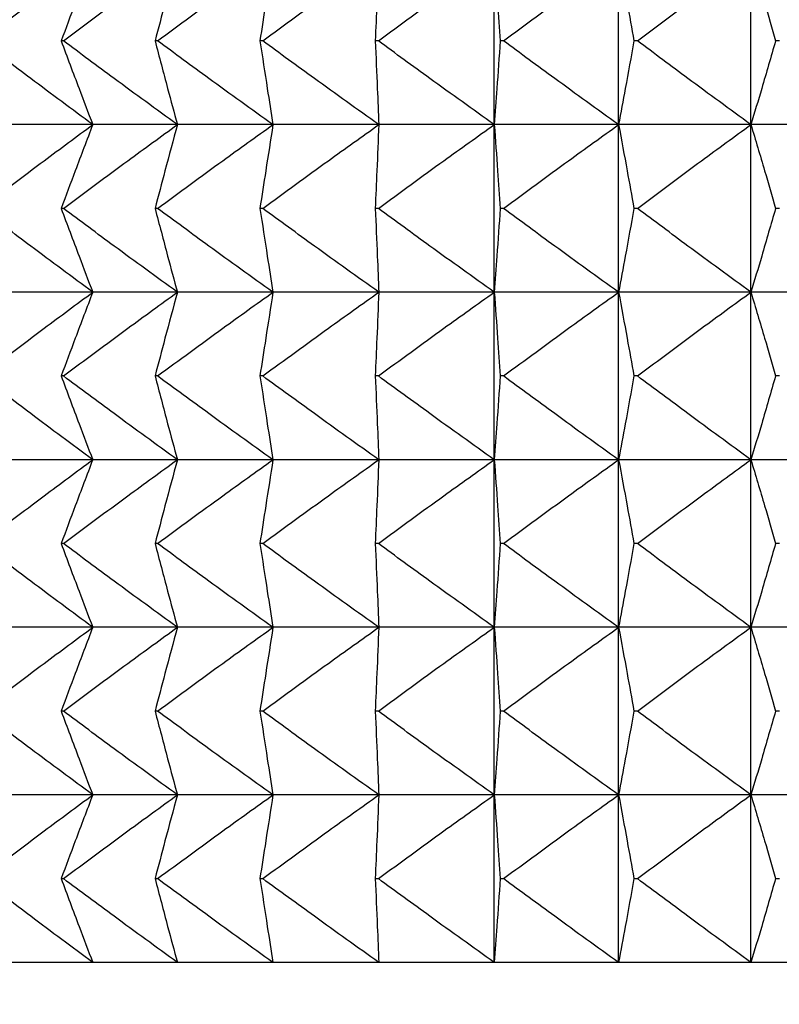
# Model space of a CAD drawing. Header units: millimetres. Extents: x 0 to 210, y 0 to 297.
# Tile 28 of 80: x 43.57 to 44.93, y 270.75 to 272.52. Entities that reach past the tile are written whole.
import ezdxf

# ---------------------------------------------------------------- set-up
doc = ezdxf.new("R2010")
doc.units = ezdxf.units.MM
doc.styles.add('SLDTEXTSTYLE0', font='TXT', dxfattribs={"width": 0.75})
doc.dimstyles.new('SLDDIMSTYLE7', dxfattribs={"dimtxt": 3.5, "dimasz": 3.302, "dimexe": 0, "dimexo": 0.0625, "dimgap": 0.875, "dimtad": 1, "dimdec": 1, "dimlfac": 2, "dimrnd": 1e-09, "dimzin": 12, "dimdsep": 46, "dimtxsty": 'SLDTEXTSTYLE0', "dimsah": 1, "dimcen": 0.09, "dimadec": 0, "dimazin": 3, "dimtfac": 1, "dimtdec": 1, "dimtofl": 0, "dimtmove": 0, "dimatfit": 3, "dimfxl": 1, "dimfrac": 2, "dimtolj": 1, "dimtzin": 12, "dimarcsym": 0})

# ---------------------------------------------------------------- blocks, each defined once
blk = doc.blocks.new('_D_6')
at = {"color": 7, "linetype": 'Continuous', "lineweight": 0}
for p, q in [((42.9507, 283.0273), (32.1034, 283.0273)), ((33.1034, 256.9252), (33.1034, 283.0273)), ((43.3974, 256.9252), (32.1034, 256.9252))]:
    blk.add_line(p, q, dxfattribs=at)
at = {"color": 7, "linetype": 'Continuous', "lineweight": 18}
for points in [[(33.1034, 283.0273), (32.5954, 279.7253), (33.6114, 279.7253)], [(33.1034, 256.9252), (33.6114, 260.2272), (32.5954, 260.2272)]]:
    blk.add_solid(points, dxfattribs=at)
at = {"color": 7, "linetype": 'Continuous', "lineweight": 18, "insert": (28.5916, 265.4533), "char_height": 3.5, "attachment_point": 1, "rotation": 90, "style": 'SLDTEXTSTYLE0'}
blk.add_mtext('52,2', dxfattribs=at)

msp = doc.modelspace()

# ---------------------------------------------------------------- linework, layer by layer
at = {"color": 7, "linetype": 'Continuous', "lineweight": 25}
for p, q in [((44.4217, 272.3273), (44.4217, 272.6273)), ((44.6444, 272.3273), (44.6444, 272.6273)), ((44.8814, 272.3273), (44.8814, 272.6273)), ((43.6499, 272.4773), (43.6459, 272.4773)), ((43.8185, 272.4773), (43.814, 272.4773)), ((44.0069, 272.4773), (44.0019, 272.4773)), ((44.214, 272.4773), (44.2085, 272.4773)), ((44.4382, 272.4773), (44.4323, 272.4773)), ((44.6782, 272.4773), (44.6719, 272.4773)), ((44.9323, 272.4773), (44.9256, 272.4773)), ((43.5715, 272.3273), (43.462, 272.3273)), ((43.7024, 272.3273), (43.5715, 272.3273)), ((43.854, 272.3273), (43.7024, 272.3273)), ((44.0252, 272.3273), (43.854, 272.3273)), ((44.2148, 272.3273), (44.0252, 272.3273)), ((44.4217, 272.3273), (44.2148, 272.3273)), ((44.6444, 272.3273), (44.4217, 272.3273)), ((44.4217, 272.0273), (44.4217, 272.3273)), ((44.8814, 272.3273), (44.6444, 272.3273)), ((44.6444, 272.0273), (44.6444, 272.3273)), ((45.1312, 272.3273), (44.8814, 272.3273)), ((44.8814, 272.0273), (44.8814, 272.3273)), ((43.6499, 272.1773), (43.6459, 272.1773)), ((43.8185, 272.1773), (43.814, 272.1773)), ((44.0069, 272.1773), (44.0019, 272.1773)), ((44.214, 272.1773), (44.2085, 272.1773)), ((44.4382, 272.1773), (44.4323, 272.1773)), ((44.6782, 272.1773), (44.6719, 272.1773)), ((44.9323, 272.1773), (44.9256, 272.1773)), ((43.5715, 272.0273), (43.462, 272.0273)), ((43.7024, 272.0273), (43.5715, 272.0273)), ((43.854, 272.0273), (43.7024, 272.0273)), ((44.0252, 272.0273), (43.854, 272.0273)), ((44.2148, 272.0273), (44.0252, 272.0273)), ((44.4217, 272.0273), (44.2148, 272.0273)), ((44.6444, 272.0273), (44.4217, 272.0273)), ((44.4217, 271.7273), (44.4217, 272.0273)), ((44.8814, 272.0273), (44.6444, 272.0273)), ((44.6444, 271.7273), (44.6444, 272.0273)), ((45.1312, 272.0273), (44.8814, 272.0273)), ((44.8814, 271.7273), (44.8814, 272.0273)), ((43.6499, 271.8773), (43.6459, 271.8773)), ((43.8185, 271.8773), (43.814, 271.8773)), ((44.0069, 271.8773), (44.0019, 271.8773)), ((44.214, 271.8773), (44.2085, 271.8773)), ((44.4382, 271.8773), (44.4323, 271.8773)), ((44.6782, 271.8773), (44.6719, 271.8773)), ((44.9323, 271.8773), (44.9256, 271.8773)), ((43.5715, 271.7273), (43.462, 271.7273)), ((43.7024, 271.7273), (43.5715, 271.7273)), ((43.854, 271.7273), (43.7024, 271.7273)), ((44.0252, 271.7273), (43.854, 271.7273)), ((44.2148, 271.7273), (44.0252, 271.7273)), ((44.4217, 271.7273), (44.2148, 271.7273)), ((44.6444, 271.7273), (44.4217, 271.7273)), ((44.4217, 271.4273), (44.4217, 271.7273)), ((44.8814, 271.7273), (44.6444, 271.7273)), ((44.6444, 271.4273), (44.6444, 271.7273)), ((45.1312, 271.7273), (44.8814, 271.7273)), ((44.8814, 271.4273), (44.8814, 271.7273)), ((43.6499, 271.5773), (43.6459, 271.5773)), ((43.8185, 271.5773), (43.814, 271.5773)), ((44.0069, 271.5773), (44.0019, 271.5773)), ((44.214, 271.5773), (44.2085, 271.5773)), ((44.4382, 271.5773), (44.4323, 271.5773)), ((44.6782, 271.5773), (44.6719, 271.5773)), ((44.9323, 271.5773), (44.9256, 271.5773)), ((43.5715, 271.4273), (43.462, 271.4273)), ((43.7024, 271.4273), (43.5715, 271.4273)), ((43.854, 271.4273), (43.7024, 271.4273)), ((44.0252, 271.4273), (43.854, 271.4273)), ((44.2148, 271.4273), (44.0252, 271.4273)), ((44.4217, 271.4273), (44.2148, 271.4273)), ((44.6444, 271.4273), (44.4217, 271.4273)), ((44.4217, 271.1273), (44.4217, 271.4273)), ((44.8814, 271.4273), (44.6444, 271.4273)), ((44.6444, 271.1273), (44.6444, 271.4273)), ((45.1312, 271.4273), (44.8814, 271.4273)), ((44.8814, 271.1273), (44.8814, 271.4273)), ((43.6499, 271.2773), (43.6459, 271.2773)), ((43.8185, 271.2773), (43.814, 271.2773)), ((44.0069, 271.2773), (44.0019, 271.2773)), ((44.214, 271.2773), (44.2085, 271.2773)), ((44.4382, 271.2773), (44.4323, 271.2773)), ((44.6782, 271.2773), (44.6719, 271.2773)), ((44.9323, 271.2773), (44.9256, 271.2773)), ((43.5715, 271.1273), (43.462, 271.1273)), ((43.7024, 271.1273), (43.5715, 271.1273)), ((43.854, 271.1273), (43.7024, 271.1273)), ((44.0252, 271.1273), (43.854, 271.1273)), ((44.2148, 271.1273), (44.0252, 271.1273)), ((44.4217, 271.1273), (44.2148, 271.1273)), ((44.6444, 271.1273), (44.4217, 271.1273)), ((44.4217, 270.8273), (44.4217, 271.1273)), ((44.8814, 271.1273), (44.6444, 271.1273)), ((44.6444, 270.8273), (44.6444, 271.1273)), ((45.1312, 271.1273), (44.8814, 271.1273)), ((44.8814, 270.8273), (44.8814, 271.1273)), ((43.6459, 270.9773), (43.6499, 270.9773)), ((43.814, 270.9773), (43.8185, 270.9773)), ((44.0019, 270.9773), (44.0069, 270.9773)), ((44.2085, 270.9773), (44.214, 270.9773)), ((44.4323, 270.9773), (44.4382, 270.9773)), ((44.6719, 270.9773), (44.6782, 270.9773)), ((44.9256, 270.9773), (44.9323, 270.9773)), ((43.5715, 270.8273), (43.462, 270.8273)), ((43.7024, 270.8273), (43.5715, 270.8273)), ((43.854, 270.8273), (43.7024, 270.8273)), ((44.0252, 270.8273), (43.854, 270.8273)), ((44.2148, 270.8273), (44.0252, 270.8273)), ((44.4217, 270.8273), (44.2148, 270.8273)), ((44.6444, 270.8273), (44.4217, 270.8273)), ((44.8814, 270.8273), (44.6444, 270.8273)), ((45.1312, 270.8273), (44.8814, 270.8273))]:
    msp.add_line(p, q, dxfattribs=at)
for points, knots in [([(43.5023, 272.4773), (43.5399, 272.5059), (43.6063, 272.5563), (43.6734, 272.6059), (43.7024, 272.6273)], [0, 0, 0, 0, 0.566794, 1, 1, 1, 1]), ([(43.7024, 272.6273), (43.6919, 272.5998), (43.6729, 272.5499), (43.6542, 272.4998), (43.6459, 272.4773)], [0, 0, 0, 0, 0.550756, 1, 1, 1, 1]), ([(43.6499, 272.4773), (43.6883, 272.5059), (43.756, 272.5563), (43.8244, 272.6059), (43.854, 272.6273)], [0, 0, 0, 0, 0.566752, 1, 1, 1, 1]), ([(43.854, 272.6273), (43.8466, 272.5998), (43.833, 272.5499), (43.8199, 272.4998), (43.814, 272.4773)], [0, 0, 0, 0, 0.550483, 1, 1, 1, 1]), ([(43.8185, 272.4773), (43.8574, 272.5059), (43.9259, 272.5564), (43.9952, 272.6059), (44.0252, 272.6273)], [0, 0, 0, 0, 0.566724, 1, 1, 1, 1]), ([(44.0252, 272.6273), (44.0209, 272.5998), (44.013, 272.5498), (44.0053, 272.4998), (44.0019, 272.4773)], [0, 0, 0, 0, 0.5502799, 1, 1, 1, 1]), ([(44.0069, 272.4773), (44.046, 272.5059), (44.115, 272.5564), (44.1847, 272.6059), (44.2148, 272.6273)], [0, 0, 0, 0, 0.566712, 1, 1, 1, 1]), ([(44.2148, 272.6273), (44.2137, 272.5998), (44.2115, 272.5498), (44.2094, 272.4998), (44.2085, 272.4773)], [0, 0, 0, 0, 0.550177, 1, 1, 1, 1]), ([(44.214, 272.4773), (44.253, 272.5059), (44.3219, 272.5564), (44.3915, 272.6059), (44.4217, 272.6273)], [0, 0, 0, 0, 0.566714, 1, 1, 1, 1]), ([(44.4217, 272.6273), (44.4237, 272.5998), (44.4272, 272.5498), (44.4307, 272.4998), (44.4323, 272.4773)], [0, 0, 0, 0, 0.550192, 1, 1, 1, 1]), ([(44.4382, 272.4773), (44.477, 272.5059), (44.5454, 272.5564), (44.6144, 272.6059), (44.6444, 272.6273)], [0, 0, 0, 0, 0.56673, 1, 1, 1, 1]), ([(44.6444, 272.6273), (44.6495, 272.5998), (44.6588, 272.5498), (44.6678, 272.4998), (44.6719, 272.4773)], [0, 0, 0, 0, 0.550322, 1, 1, 1, 1]), ([(44.6782, 272.4773), (44.7164, 272.5059), (44.7838, 272.5563), (44.8519, 272.6059), (44.8814, 272.6273)], [0, 0, 0, 0, 0.566761, 1, 1, 1, 1]), ([(44.8814, 272.6273), (44.8896, 272.5998), (44.9046, 272.5499), (44.9191, 272.4998), (44.9256, 272.4773)], [0, 0, 0, 0, 0.550546, 1, 1, 1, 1]), ([(43.7024, 272.3273), (43.6654, 272.3547), (43.5983, 272.4043), (43.5319, 272.4548), (43.5023, 272.4773)], [0, 0, 0, 0, 0.553207, 1, 1, 1, 1]), ([(43.6459, 272.4773), (43.6565, 272.4488), (43.6751, 272.3987), (43.6942, 272.3488), (43.7024, 272.3273)], [0, 0, 0, 0, 0.569197, 1, 1, 1, 1]), ([(43.854, 272.3273), (43.8162, 272.3547), (43.7478, 272.4043), (43.6801, 272.4548), (43.6499, 272.4773)], [0, 0, 0, 0, 0.553248, 1, 1, 1, 1]), ([(43.814, 272.4773), (43.8215, 272.4488), (43.8346, 272.3988), (43.8482, 272.3488), (43.854, 272.3273)], [0, 0, 0, 0, 0.5694696, 1, 1, 1, 1]), ([(44.0252, 272.3273), (43.9869, 272.3547), (43.9177, 272.4043), (43.8491, 272.4548), (43.8185, 272.4773)], [0, 0, 0, 0, 0.553275, 1, 1, 1, 1]), ([(44.0019, 272.4773), (44.0063, 272.4488), (44.0139, 272.3988), (44.0218, 272.3488), (44.0252, 272.3273)], [0, 0, 0, 0, 0.5696718, 1, 1, 1, 1]), ([(44.2148, 272.3273), (44.1763, 272.3547), (44.1067, 272.4043), (44.0377, 272.4548), (44.0069, 272.4773)], [0, 0, 0, 0, 0.553287, 1, 1, 1, 1]), ([(44.2085, 272.4773), (44.2097, 272.4488), (44.2118, 272.3988), (44.2139, 272.3488), (44.2148, 272.3273)], [0, 0, 0, 0, 0.569774, 1, 1, 1, 1]), ([(44.4217, 272.3273), (44.3832, 272.3547), (44.3136, 272.4043), (44.2447, 272.4548), (44.214, 272.4773)], [0, 0, 0, 0, 0.553285, 1, 1, 1, 1]), ([(44.4323, 272.4773), (44.4303, 272.4488), (44.4268, 272.3988), (44.4232, 272.3488), (44.4217, 272.3273)], [0, 0, 0, 0, 0.569759, 1, 1, 1, 1]), ([(44.6444, 272.3273), (44.6062, 272.3547), (44.5371, 272.4043), (44.4688, 272.4548), (44.4382, 272.4773)], [0, 0, 0, 0, 0.55327, 1, 1, 1, 1]), ([(44.6719, 272.4773), (44.6667, 272.4488), (44.6577, 272.3988), (44.6484, 272.3488), (44.6444, 272.3273)], [0, 0, 0, 0, 0.5696295, 1, 1, 1, 1]), ([(44.8814, 272.3273), (44.8438, 272.3547), (44.7757, 272.4043), (44.7083, 272.4548), (44.6782, 272.4773)], [0, 0, 0, 0, 0.553239, 1, 1, 1, 1]), ([(44.9256, 272.4773), (44.9173, 272.4488), (44.9028, 272.3987), (44.8879, 272.3488), (44.8814, 272.3273)], [0, 0, 0, 0, 0.569407, 1, 1, 1, 1]), ([(43.5023, 272.1773), (43.5399, 272.2059), (43.6063, 272.2563), (43.6734, 272.3058), (43.7024, 272.3273)], [0, 0, 0, 0, 0.566794, 1, 1, 1, 1]), ([(43.7024, 272.3273), (43.6919, 272.2998), (43.6729, 272.2499), (43.6542, 272.1998), (43.6459, 272.1773)], [0, 0, 0, 0, 0.550756, 1, 1, 1, 1]), ([(43.6499, 272.1773), (43.6883, 272.2059), (43.756, 272.2563), (43.8244, 272.3058), (43.854, 272.3273)], [0, 0, 0, 0, 0.566752, 1, 1, 1, 1]), ([(43.854, 272.3273), (43.8466, 272.2998), (43.833, 272.2498), (43.8199, 272.1998), (43.814, 272.1773)], [0, 0, 0, 0, 0.550483, 1, 1, 1, 1]), ([(43.8185, 272.1773), (43.8574, 272.2059), (43.9259, 272.2563), (43.9952, 272.3058), (44.0252, 272.3273)], [0, 0, 0, 0, 0.566724, 1, 1, 1, 1]), ([(44.0252, 272.3273), (44.0209, 272.2998), (44.013, 272.2498), (44.0053, 272.1998), (44.0019, 272.1773)], [0, 0, 0, 0, 0.5502799, 1, 1, 1, 1]), ([(44.0069, 272.1773), (44.046, 272.2059), (44.115, 272.2564), (44.1847, 272.3058), (44.2148, 272.3273)], [0, 0, 0, 0, 0.566712, 1, 1, 1, 1]), ([(44.2148, 272.3273), (44.2137, 272.2998), (44.2115, 272.2498), (44.2094, 272.1998), (44.2085, 272.1773)], [0, 0, 0, 0, 0.550177, 1, 1, 1, 1]), ([(44.214, 272.1773), (44.253, 272.2059), (44.3219, 272.2564), (44.3915, 272.3058), (44.4217, 272.3273)], [0, 0, 0, 0, 0.566714, 1, 1, 1, 1]), ([(44.4217, 272.3273), (44.4237, 272.2998), (44.4272, 272.2498), (44.4307, 272.1998), (44.4323, 272.1773)], [0, 0, 0, 0, 0.550192, 1, 1, 1, 1]), ([(44.4382, 272.1773), (44.477, 272.2059), (44.5454, 272.2563), (44.6144, 272.3058), (44.6444, 272.3273)], [0, 0, 0, 0, 0.56673, 1, 1, 1, 1]), ([(44.6444, 272.3273), (44.6495, 272.2998), (44.6588, 272.2498), (44.6678, 272.1998), (44.6719, 272.1773)], [0, 0, 0, 0, 0.550322, 1, 1, 1, 1]), ([(44.6782, 272.1773), (44.7164, 272.2059), (44.7838, 272.2563), (44.8519, 272.3058), (44.8814, 272.3273)], [0, 0, 0, 0, 0.566761, 1, 1, 1, 1]), ([(44.8814, 272.3273), (44.8896, 272.2998), (44.9046, 272.2499), (44.9191, 272.1998), (44.9256, 272.1773)], [0, 0, 0, 0, 0.550546, 1, 1, 1, 1]), ([(43.7024, 272.0273), (43.6654, 272.0547), (43.5983, 272.1043), (43.5319, 272.1548), (43.5023, 272.1773)], [0, 0, 0, 0, 0.553191, 1, 1, 1, 1]), ([(43.6459, 272.1773), (43.6565, 272.1488), (43.6751, 272.0987), (43.6942, 272.0488), (43.7024, 272.0273)], [0, 0, 0, 0, 0.569247, 1, 1, 1, 1]), ([(43.854, 272.0273), (43.8162, 272.0547), (43.7478, 272.1043), (43.6801, 272.1548), (43.6499, 272.1773)], [0, 0, 0, 0, 0.553232, 1, 1, 1, 1]), ([(43.814, 272.1773), (43.8215, 272.1488), (43.8346, 272.0988), (43.8482, 272.0488), (43.854, 272.0273)], [0, 0, 0, 0, 0.569522, 1, 1, 1, 1]), ([(44.0252, 272.0273), (43.9869, 272.0547), (43.9177, 272.1043), (43.8491, 272.1548), (43.8185, 272.1773)], [0, 0, 0, 0, 0.55326, 1, 1, 1, 1]), ([(44.0019, 272.1773), (44.0063, 272.1488), (44.0139, 272.0988), (44.0218, 272.0488), (44.0252, 272.0273)], [0, 0, 0, 0, 0.569727, 1, 1, 1, 1]), ([(44.2148, 272.0273), (44.1763, 272.0547), (44.1067, 272.1043), (44.0377, 272.1548), (44.0069, 272.1773)], [0, 0, 0, 0, 0.553272, 1, 1, 1, 1]), ([(44.2085, 272.1773), (44.2097, 272.1488), (44.2118, 272.0988), (44.2139, 272.0488), (44.2148, 272.0273)], [0, 0, 0, 0, 0.569831, 1, 1, 1, 1]), ([(44.4217, 272.0273), (44.3832, 272.0547), (44.3136, 272.1043), (44.2447, 272.1548), (44.214, 272.1773)], [0, 0, 0, 0, 0.55327, 1, 1, 1, 1]), ([(44.4323, 272.1773), (44.4303, 272.1488), (44.4268, 272.0988), (44.4232, 272.0488), (44.4217, 272.0273)], [0, 0, 0, 0, 0.5698154, 1, 1, 1, 1]), ([(44.6444, 272.0273), (44.6062, 272.0547), (44.5371, 272.1043), (44.4688, 272.1548), (44.4382, 272.1773)], [0, 0, 0, 0, 0.553254, 1, 1, 1, 1]), ([(44.6719, 272.1773), (44.6667, 272.1488), (44.6577, 272.0988), (44.6484, 272.0488), (44.6444, 272.0273)], [0, 0, 0, 0, 0.569684, 1, 1, 1, 1]), ([(44.8814, 272.0273), (44.8438, 272.0547), (44.7757, 272.1043), (44.7083, 272.1548), (44.6782, 272.1773)], [0, 0, 0, 0, 0.553224, 1, 1, 1, 1]), ([(44.9256, 272.1773), (44.9173, 272.1488), (44.9028, 272.0987), (44.8879, 272.0488), (44.8814, 272.0273)], [0, 0, 0, 0, 0.569459, 1, 1, 1, 1]), ([(43.5023, 271.8773), (43.5399, 271.9059), (43.6063, 271.9563), (43.6734, 272.0059), (43.7024, 272.0273)], [0, 0, 0, 0, 0.566774, 1, 1, 1, 1]), ([(43.7024, 272.0273), (43.6919, 271.9998), (43.6729, 271.9499), (43.6542, 271.8998), (43.6459, 271.8773)], [0, 0, 0, 0, 0.550795, 1, 1, 1, 1]), ([(43.6499, 271.8773), (43.6883, 271.9059), (43.756, 271.9563), (43.8244, 272.0059), (43.854, 272.0273)], [0, 0, 0, 0, 0.566732, 1, 1, 1, 1]), ([(43.854, 272.0273), (43.8466, 271.9998), (43.833, 271.9498), (43.8199, 271.8998), (43.814, 271.8773)], [0, 0, 0, 0, 0.550525, 1, 1, 1, 1]), ([(43.8185, 271.8773), (43.8574, 271.9059), (43.9259, 271.9563), (43.9952, 272.0059), (44.0252, 272.0273)], [0, 0, 0, 0, 0.566705, 1, 1, 1, 1]), ([(44.0252, 272.0273), (44.0209, 271.9998), (44.013, 271.9498), (44.0053, 271.8998), (44.0019, 271.8773)], [0, 0, 0, 0, 0.550323, 1, 1, 1, 1]), ([(44.0069, 271.8773), (44.046, 271.9059), (44.115, 271.9563), (44.1847, 272.0059), (44.2148, 272.0273)], [0, 0, 0, 0, 0.566693, 1, 1, 1, 1]), ([(44.2148, 272.0273), (44.2137, 271.9998), (44.2115, 271.9498), (44.2094, 271.8998), (44.2085, 271.8773)], [0, 0, 0, 0, 0.550222, 1, 1, 1, 1]), ([(44.214, 271.8773), (44.253, 271.9059), (44.3219, 271.9563), (44.3915, 272.0059), (44.4217, 272.0273)], [0, 0, 0, 0, 0.566695, 1, 1, 1, 1]), ([(44.4217, 272.0273), (44.4237, 271.9998), (44.4272, 271.9498), (44.4307, 271.8998), (44.4323, 271.8773)], [0, 0, 0, 0, 0.550237, 1, 1, 1, 1]), ([(44.4382, 271.8773), (44.477, 271.9059), (44.5454, 271.9563), (44.6144, 272.0059), (44.6444, 272.0273)], [0, 0, 0, 0, 0.566711, 1, 1, 1, 1]), ([(44.6444, 272.0273), (44.6495, 271.9998), (44.6588, 271.9498), (44.6678, 271.8998), (44.6719, 271.8773)], [0, 0, 0, 0, 0.550365, 1, 1, 1, 1]), ([(44.6782, 271.8773), (44.7164, 271.9059), (44.7838, 271.9563), (44.8519, 272.0059), (44.8814, 272.0273)], [0, 0, 0, 0, 0.566742, 1, 1, 1, 1]), ([(44.8814, 272.0273), (44.8896, 271.9998), (44.9046, 271.9499), (44.9191, 271.8998), (44.9256, 271.8773)], [0, 0, 0, 0, 0.550587, 1, 1, 1, 1]), ([(43.7024, 271.7273), (43.6654, 271.7547), (43.5983, 271.8043), (43.5319, 271.8547), (43.5023, 271.8773)], [0, 0, 0, 0, 0.553191, 1, 1, 1, 1]), ([(43.6459, 271.8773), (43.6565, 271.8488), (43.6751, 271.7987), (43.6942, 271.7488), (43.7024, 271.7273)], [0, 0, 0, 0, 0.56916, 1, 1, 1, 1]), ([(43.854, 271.7273), (43.8162, 271.7547), (43.7478, 271.8043), (43.6801, 271.8547), (43.6499, 271.8773)], [0, 0, 0, 0, 0.553232, 1, 1, 1, 1]), ([(43.814, 271.8773), (43.8215, 271.8488), (43.8346, 271.7988), (43.8482, 271.7488), (43.854, 271.7273)], [0, 0, 0, 0, 0.5694296, 1, 1, 1, 1]), ([(44.0252, 271.7273), (43.9869, 271.7547), (43.9177, 271.8043), (43.8491, 271.8547), (43.8185, 271.8773)], [0, 0, 0, 0, 0.55326, 1, 1, 1, 1]), ([(44.0019, 271.8773), (44.0063, 271.8488), (44.0139, 271.7988), (44.0218, 271.7488), (44.0252, 271.7273)], [0, 0, 0, 0, 0.56963, 1, 1, 1, 1]), ([(44.2148, 271.7273), (44.1763, 271.7547), (44.1067, 271.8043), (44.0377, 271.8547), (44.0069, 271.8773)], [0, 0, 0, 0, 0.553272, 1, 1, 1, 1]), ([(44.2085, 271.8773), (44.2097, 271.8488), (44.2118, 271.7988), (44.2139, 271.7488), (44.2148, 271.7273)], [0, 0, 0, 0, 0.569731, 1, 1, 1, 1]), ([(44.4217, 271.7273), (44.3832, 271.7547), (44.3136, 271.8043), (44.2447, 271.8547), (44.214, 271.8773)], [0, 0, 0, 0, 0.55327, 1, 1, 1, 1]), ([(44.4323, 271.8773), (44.4303, 271.8488), (44.4268, 271.7988), (44.4232, 271.7488), (44.4217, 271.7273)], [0, 0, 0, 0, 0.5697165, 1, 1, 1, 1]), ([(44.6444, 271.7273), (44.6062, 271.7547), (44.5371, 271.8043), (44.4688, 271.8547), (44.4382, 271.8773)], [0, 0, 0, 0, 0.553254, 1, 1, 1, 1]), ([(44.6719, 271.8773), (44.6667, 271.8488), (44.6577, 271.7988), (44.6484, 271.7488), (44.6444, 271.7273)], [0, 0, 0, 0, 0.569588, 1, 1, 1, 1]), ([(44.8814, 271.7273), (44.8438, 271.7547), (44.7757, 271.8043), (44.7083, 271.8547), (44.6782, 271.8773)], [0, 0, 0, 0, 0.553224, 1, 1, 1, 1]), ([(44.9256, 271.8773), (44.9173, 271.8488), (44.9028, 271.7987), (44.8879, 271.7488), (44.8814, 271.7273)], [0, 0, 0, 0, 0.5693672, 1, 1, 1, 1]), ([(43.5023, 271.5773), (43.5399, 271.6059), (43.6063, 271.6563), (43.6734, 271.7059), (43.7024, 271.7273)], [0, 0, 0, 0, 0.566794, 1, 1, 1, 1]), ([(43.7024, 271.7273), (43.6919, 271.6998), (43.6729, 271.6499), (43.6542, 271.5998), (43.6459, 271.5773)], [0, 0, 0, 0, 0.550756, 1, 1, 1, 1]), ([(43.6499, 271.5773), (43.6883, 271.6059), (43.756, 271.6563), (43.8244, 271.7059), (43.854, 271.7273)], [0, 0, 0, 0, 0.566752, 1, 1, 1, 1]), ([(43.854, 271.7273), (43.8466, 271.6998), (43.833, 271.6499), (43.8199, 271.5998), (43.814, 271.5773)], [0, 0, 0, 0, 0.550483, 1, 1, 1, 1]), ([(43.8185, 271.5773), (43.8574, 271.6059), (43.9259, 271.6564), (43.9952, 271.7059), (44.0252, 271.7273)], [0, 0, 0, 0, 0.566724, 1, 1, 1, 1]), ([(44.0252, 271.7273), (44.0209, 271.6998), (44.013, 271.6498), (44.0053, 271.5998), (44.0019, 271.5773)], [0, 0, 0, 0, 0.5502799, 1, 1, 1, 1]), ([(44.0069, 271.5773), (44.046, 271.6059), (44.115, 271.6564), (44.1847, 271.7059), (44.2148, 271.7273)], [0, 0, 0, 0, 0.566712, 1, 1, 1, 1]), ([(44.2148, 271.7273), (44.2137, 271.6998), (44.2115, 271.6498), (44.2094, 271.5998), (44.2085, 271.5773)], [0, 0, 0, 0, 0.550177, 1, 1, 1, 1]), ([(44.214, 271.5773), (44.253, 271.6059), (44.3219, 271.6564), (44.3915, 271.7059), (44.4217, 271.7273)], [0, 0, 0, 0, 0.566714, 1, 1, 1, 1]), ([(44.4217, 271.7273), (44.4237, 271.6998), (44.4272, 271.6498), (44.4307, 271.5998), (44.4323, 271.5773)], [0, 0, 0, 0, 0.550192, 1, 1, 1, 1]), ([(44.4382, 271.5773), (44.477, 271.6059), (44.5454, 271.6564), (44.6144, 271.7059), (44.6444, 271.7273)], [0, 0, 0, 0, 0.56673, 1, 1, 1, 1]), ([(44.6444, 271.7273), (44.6495, 271.6998), (44.6588, 271.6498), (44.6678, 271.5998), (44.6719, 271.5773)], [0, 0, 0, 0, 0.550322, 1, 1, 1, 1]), ([(44.6782, 271.5773), (44.7164, 271.6059), (44.7838, 271.6563), (44.8519, 271.7059), (44.8814, 271.7273)], [0, 0, 0, 0, 0.566761, 1, 1, 1, 1]), ([(44.8814, 271.7273), (44.8896, 271.6998), (44.9046, 271.6499), (44.9191, 271.5998), (44.9256, 271.5773)], [0, 0, 0, 0, 0.550546, 1, 1, 1, 1]), ([(43.7024, 271.4273), (43.6654, 271.4547), (43.5983, 271.5043), (43.5319, 271.5548), (43.5023, 271.5773)], [0, 0, 0, 0, 0.553191, 1, 1, 1, 1]), ([(43.6459, 271.5773), (43.6565, 271.5488), (43.6751, 271.4987), (43.6942, 271.4488), (43.7024, 271.4273)], [0, 0, 0, 0, 0.569247, 1, 1, 1, 1]), ([(43.854, 271.4273), (43.8162, 271.4547), (43.7478, 271.5043), (43.6801, 271.5548), (43.6499, 271.5773)], [0, 0, 0, 0, 0.553232, 1, 1, 1, 1]), ([(43.814, 271.5773), (43.8215, 271.5488), (43.8346, 271.4988), (43.8482, 271.4488), (43.854, 271.4273)], [0, 0, 0, 0, 0.569522, 1, 1, 1, 1]), ([(44.0252, 271.4273), (43.9869, 271.4547), (43.9177, 271.5043), (43.8491, 271.5548), (43.8185, 271.5773)], [0, 0, 0, 0, 0.55326, 1, 1, 1, 1]), ([(44.0019, 271.5773), (44.0063, 271.5488), (44.0139, 271.4988), (44.0218, 271.4488), (44.0252, 271.4273)], [0, 0, 0, 0, 0.569727, 1, 1, 1, 1]), ([(44.2148, 271.4273), (44.1763, 271.4547), (44.1067, 271.5043), (44.0377, 271.5548), (44.0069, 271.5773)], [0, 0, 0, 0, 0.553272, 1, 1, 1, 1]), ([(44.2085, 271.5773), (44.2097, 271.5488), (44.2118, 271.4988), (44.2139, 271.4488), (44.2148, 271.4273)], [0, 0, 0, 0, 0.569831, 1, 1, 1, 1]), ([(44.4217, 271.4273), (44.3832, 271.4547), (44.3136, 271.5043), (44.2447, 271.5548), (44.214, 271.5773)], [0, 0, 0, 0, 0.55327, 1, 1, 1, 1]), ([(44.4323, 271.5773), (44.4303, 271.5488), (44.4268, 271.4988), (44.4232, 271.4488), (44.4217, 271.4273)], [0, 0, 0, 0, 0.5698154, 1, 1, 1, 1]), ([(44.6444, 271.4273), (44.6062, 271.4547), (44.5371, 271.5043), (44.4688, 271.5548), (44.4382, 271.5773)], [0, 0, 0, 0, 0.553254, 1, 1, 1, 1]), ([(44.6719, 271.5773), (44.6667, 271.5488), (44.6577, 271.4988), (44.6484, 271.4488), (44.6444, 271.4273)], [0, 0, 0, 0, 0.569684, 1, 1, 1, 1]), ([(44.8814, 271.4273), (44.8438, 271.4547), (44.7757, 271.5043), (44.7083, 271.5548), (44.6782, 271.5773)], [0, 0, 0, 0, 0.553224, 1, 1, 1, 1]), ([(44.9256, 271.5773), (44.9173, 271.5488), (44.9028, 271.4988), (44.8879, 271.4488), (44.8814, 271.4273)], [0, 0, 0, 0, 0.569459, 1, 1, 1, 1]), ([(43.5023, 271.2773), (43.5399, 271.3059), (43.6063, 271.3563), (43.6734, 271.4059), (43.7024, 271.4273)], [0, 0, 0, 0, 0.566774, 1, 1, 1, 1]), ([(43.7024, 271.4273), (43.6919, 271.3998), (43.6729, 271.3499), (43.6542, 271.2998), (43.6459, 271.2773)], [0, 0, 0, 0, 0.550795, 1, 1, 1, 1]), ([(43.6499, 271.2773), (43.6883, 271.3059), (43.756, 271.3563), (43.8244, 271.4059), (43.854, 271.4273)], [0, 0, 0, 0, 0.566732, 1, 1, 1, 1]), ([(43.854, 271.4273), (43.8466, 271.3998), (43.833, 271.3499), (43.8199, 271.2998), (43.814, 271.2773)], [0, 0, 0, 0, 0.550525, 1, 1, 1, 1]), ([(43.8185, 271.2773), (43.8574, 271.3059), (43.9259, 271.3563), (43.9952, 271.4059), (44.0252, 271.4273)], [0, 0, 0, 0, 0.566705, 1, 1, 1, 1]), ([(44.0252, 271.4273), (44.0209, 271.3998), (44.013, 271.3498), (44.0053, 271.2998), (44.0019, 271.2773)], [0, 0, 0, 0, 0.550323, 1, 1, 1, 1]), ([(44.0069, 271.2773), (44.046, 271.3059), (44.115, 271.3563), (44.1847, 271.4059), (44.2148, 271.4273)], [0, 0, 0, 0, 0.566693, 1, 1, 1, 1]), ([(44.2148, 271.4273), (44.2137, 271.3998), (44.2115, 271.3498), (44.2094, 271.2998), (44.2085, 271.2773)], [0, 0, 0, 0, 0.550222, 1, 1, 1, 1]), ([(44.214, 271.2773), (44.253, 271.3059), (44.3219, 271.3563), (44.3915, 271.4059), (44.4217, 271.4273)], [0, 0, 0, 0, 0.566695, 1, 1, 1, 1]), ([(44.4217, 271.4273), (44.4237, 271.3998), (44.4272, 271.3498), (44.4307, 271.2998), (44.4323, 271.2773)], [0, 0, 0, 0, 0.550237, 1, 1, 1, 1]), ([(44.4382, 271.2773), (44.477, 271.3059), (44.5454, 271.3563), (44.6144, 271.4059), (44.6444, 271.4273)], [0, 0, 0, 0, 0.566711, 1, 1, 1, 1]), ([(44.6444, 271.4273), (44.6495, 271.3998), (44.6588, 271.3498), (44.6678, 271.2998), (44.6719, 271.2773)], [0, 0, 0, 0, 0.550365, 1, 1, 1, 1]), ([(44.6782, 271.2773), (44.7164, 271.3059), (44.7838, 271.3563), (44.8519, 271.4059), (44.8814, 271.4273)], [0, 0, 0, 0, 0.566742, 1, 1, 1, 1]), ([(44.8814, 271.4273), (44.8896, 271.3998), (44.9046, 271.3499), (44.9191, 271.2998), (44.9256, 271.2773)], [0, 0, 0, 0, 0.550587, 1, 1, 1, 1]), ([(43.7024, 271.1273), (43.6654, 271.1547), (43.5983, 271.2043), (43.5319, 271.2547), (43.5023, 271.2773)], [0, 0, 0, 0, 0.553191, 1, 1, 1, 1]), ([(43.6459, 271.2773), (43.6565, 271.2488), (43.6751, 271.1987), (43.6942, 271.1488), (43.7024, 271.1273)], [0, 0, 0, 0, 0.569247, 1, 1, 1, 1]), ([(43.854, 271.1273), (43.8162, 271.1547), (43.7478, 271.2043), (43.6801, 271.2547), (43.6499, 271.2773)], [0, 0, 0, 0, 0.553232, 1, 1, 1, 1]), ([(43.814, 271.2773), (43.8215, 271.2488), (43.8346, 271.1988), (43.8482, 271.1488), (43.854, 271.1273)], [0, 0, 0, 0, 0.569522, 1, 1, 1, 1]), ([(44.0252, 271.1273), (43.9869, 271.1547), (43.9177, 271.2043), (43.8491, 271.2547), (43.8185, 271.2773)], [0, 0, 0, 0, 0.55326, 1, 1, 1, 1]), ([(44.0019, 271.2773), (44.0063, 271.2488), (44.0139, 271.1988), (44.0218, 271.1488), (44.0252, 271.1273)], [0, 0, 0, 0, 0.569727, 1, 1, 1, 1]), ([(44.2148, 271.1273), (44.1763, 271.1547), (44.1067, 271.2043), (44.0377, 271.2547), (44.0069, 271.2773)], [0, 0, 0, 0, 0.553272, 1, 1, 1, 1]), ([(44.2085, 271.2773), (44.2097, 271.2488), (44.2118, 271.1988), (44.2139, 271.1488), (44.2148, 271.1273)], [0, 0, 0, 0, 0.569831, 1, 1, 1, 1]), ([(44.4217, 271.1273), (44.3832, 271.1547), (44.3136, 271.2043), (44.2447, 271.2547), (44.214, 271.2773)], [0, 0, 0, 0, 0.55327, 1, 1, 1, 1]), ([(44.4323, 271.2773), (44.4303, 271.2488), (44.4268, 271.1988), (44.4232, 271.1488), (44.4217, 271.1273)], [0, 0, 0, 0, 0.5698154, 1, 1, 1, 1]), ([(44.6444, 271.1273), (44.6062, 271.1547), (44.5371, 271.2043), (44.4688, 271.2547), (44.4382, 271.2773)], [0, 0, 0, 0, 0.553254, 1, 1, 1, 1]), ([(44.6719, 271.2773), (44.6667, 271.2488), (44.6577, 271.1988), (44.6484, 271.1488), (44.6444, 271.1273)], [0, 0, 0, 0, 0.569684, 1, 1, 1, 1]), ([(44.8814, 271.1273), (44.8438, 271.1547), (44.7757, 271.2043), (44.7083, 271.2547), (44.6782, 271.2773)], [0, 0, 0, 0, 0.553224, 1, 1, 1, 1]), ([(44.9256, 271.2773), (44.9173, 271.2488), (44.9028, 271.1987), (44.8879, 271.1488), (44.8814, 271.1273)], [0, 0, 0, 0, 0.569459, 1, 1, 1, 1]), ([(43.5023, 270.9773), (43.5399, 271.0059), (43.6063, 271.0563), (43.6734, 271.1059), (43.7024, 271.1273)], [0, 0, 0, 0, 0.566758, 1, 1, 1, 1]), ([(43.7024, 271.1273), (43.6919, 271.0998), (43.6729, 271.0499), (43.6542, 270.9998), (43.6459, 270.9773)], [0, 0, 0, 0, 0.550756, 1, 1, 1, 1]), ([(43.6499, 270.9773), (43.6883, 271.0059), (43.756, 271.0563), (43.8244, 271.1059), (43.854, 271.1273)], [0, 0, 0, 0, 0.566717, 1, 1, 1, 1]), ([(43.854, 271.1273), (43.8466, 271.0998), (43.833, 271.0499), (43.8199, 270.9998), (43.814, 270.9773)], [0, 0, 0, 0, 0.550483, 1, 1, 1, 1]), ([(43.8185, 270.9773), (43.8574, 271.0059), (43.9259, 271.0563), (43.9952, 271.1059), (44.0252, 271.1273)], [0, 0, 0, 0, 0.56669, 1, 1, 1, 1]), ([(44.0252, 271.1273), (44.0209, 271.0998), (44.013, 271.0498), (44.0053, 270.9998), (44.0019, 270.9773)], [0, 0, 0, 0, 0.5502799, 1, 1, 1, 1]), ([(44.0069, 270.9773), (44.046, 271.0059), (44.115, 271.0563), (44.1847, 271.1059), (44.2148, 271.1273)], [0, 0, 0, 0, 0.566679, 1, 1, 1, 1]), ([(44.2148, 271.1273), (44.2137, 271.0998), (44.2115, 271.0498), (44.2094, 270.9998), (44.2085, 270.9773)], [0, 0, 0, 0, 0.550177, 1, 1, 1, 1]), ([(44.214, 270.9773), (44.253, 271.0059), (44.3219, 271.0563), (44.3915, 271.1059), (44.4217, 271.1273)], [0, 0, 0, 0, 0.56668, 1, 1, 1, 1]), ([(44.4217, 271.1273), (44.4237, 271.0998), (44.4272, 271.0498), (44.4307, 270.9998), (44.4323, 270.9773)], [0, 0, 0, 0, 0.550192, 1, 1, 1, 1]), ([(44.4382, 270.9773), (44.477, 271.0059), (44.5454, 271.0563), (44.6144, 271.1059), (44.6444, 271.1273)], [0, 0, 0, 0, 0.566696, 1, 1, 1, 1]), ([(44.6444, 271.1273), (44.6495, 271.0998), (44.6588, 271.0498), (44.6678, 270.9998), (44.6719, 270.9773)], [0, 0, 0, 0, 0.550322, 1, 1, 1, 1]), ([(44.6782, 270.9773), (44.7164, 271.0059), (44.7838, 271.0563), (44.8519, 271.1059), (44.8814, 271.1273)], [0, 0, 0, 0, 0.566726, 1, 1, 1, 1]), ([(44.8814, 271.1273), (44.8896, 271.0998), (44.9046, 271.0499), (44.9191, 270.9998), (44.9256, 270.9773)], [0, 0, 0, 0, 0.550546, 1, 1, 1, 1]), ([(43.7024, 270.8273), (43.6654, 270.8547), (43.5983, 270.9043), (43.5319, 270.9548), (43.5023, 270.9773)], [0, 0, 0, 0, 0.553207, 1, 1, 1, 1]), ([(43.6459, 270.9773), (43.6565, 270.9488), (43.6751, 270.8987), (43.6942, 270.8488), (43.7024, 270.8273)], [0, 0, 0, 0, 0.569197, 1, 1, 1, 1]), ([(43.854, 270.8273), (43.8162, 270.8547), (43.7478, 270.9043), (43.6801, 270.9548), (43.6499, 270.9773)], [0, 0, 0, 0, 0.553248, 1, 1, 1, 1]), ([(43.814, 270.9773), (43.8215, 270.9488), (43.8346, 270.8988), (43.8482, 270.8488), (43.854, 270.8273)], [0, 0, 0, 0, 0.5694696, 1, 1, 1, 1]), ([(44.0252, 270.8273), (43.9869, 270.8547), (43.9177, 270.9043), (43.8491, 270.9548), (43.8185, 270.9773)], [0, 0, 0, 0, 0.553275, 1, 1, 1, 1]), ([(44.0019, 270.9773), (44.0063, 270.9488), (44.0139, 270.8988), (44.0218, 270.8488), (44.0252, 270.8273)], [0, 0, 0, 0, 0.5696718, 1, 1, 1, 1]), ([(44.2148, 270.8273), (44.1763, 270.8547), (44.1067, 270.9043), (44.0377, 270.9548), (44.0069, 270.9773)], [0, 0, 0, 0, 0.553287, 1, 1, 1, 1]), ([(44.2085, 270.9773), (44.2097, 270.9488), (44.2118, 270.8988), (44.2139, 270.8488), (44.2148, 270.8273)], [0, 0, 0, 0, 0.569774, 1, 1, 1, 1]), ([(44.4217, 270.8273), (44.3832, 270.8547), (44.3136, 270.9043), (44.2447, 270.9548), (44.214, 270.9773)], [0, 0, 0, 0, 0.553285, 1, 1, 1, 1]), ([(44.4323, 270.9773), (44.4303, 270.9488), (44.4268, 270.8988), (44.4232, 270.8488), (44.4217, 270.8273)], [0, 0, 0, 0, 0.569759, 1, 1, 1, 1]), ([(44.6444, 270.8273), (44.6062, 270.8547), (44.5371, 270.9043), (44.4688, 270.9548), (44.4382, 270.9773)], [0, 0, 0, 0, 0.55327, 1, 1, 1, 1]), ([(44.6719, 270.9773), (44.6667, 270.9488), (44.6577, 270.8988), (44.6484, 270.8488), (44.6444, 270.8273)], [0, 0, 0, 0, 0.5696295, 1, 1, 1, 1]), ([(44.8814, 270.8273), (44.8438, 270.8547), (44.7757, 270.9043), (44.7083, 270.9548), (44.6782, 270.9773)], [0, 0, 0, 0, 0.553239, 1, 1, 1, 1]), ([(44.9256, 270.9773), (44.9173, 270.9488), (44.9028, 270.8988), (44.8879, 270.8488), (44.8814, 270.8273)], [0, 0, 0, 0, 0.569407, 1, 1, 1, 1])]:
    msp.add_open_spline(points, degree=3, knots=knots, dxfattribs=at)

# ---------------------------------------------------------------- dimensions: what is measured, and where the dimension line sits
at = {"color": 7, "linetype": 'Continuous', "lineweight": 18}
dim = msp.add_linear_dim(base=(33.1034, 283.0273), p1=(44.3974, 256.9252), p2=(43.9507, 283.0273), angle=90, dimstyle='SLDDIMSTYLE7', dxfattribs=at)
dim.commit()
dim.dimension.update_dxf_attribs({"geometry": '_D_6', "text_midpoint": (33.1034, 269.979), "dimtype": 160})

doc.saveas('drawing.dxf')
